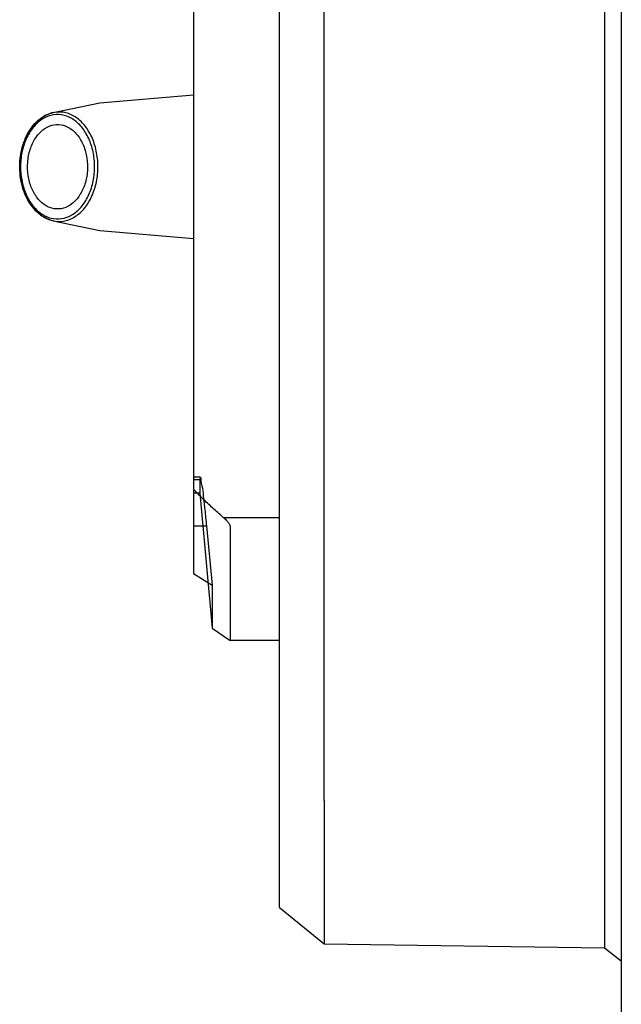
# Model space of a CAD drawing. Header units: millimetres. Extents: x 178516 to 426772, y -178579 to -115871.
# Tile 145 of 256: x 315842 to 315889, y -131823 to -131746. Entities that reach past the tile are written whole.
import ezdxf

# ---------------------------------------------------------------- set-up
doc = ezdxf.new("R2010")
doc.units = ezdxf.units.MM
doc.header["$MEASUREMENT"] = 0
doc.layers.get('0').update_dxf_attribs({"color": 252, "lineweight": 5})
doc.layers.add('AHU03-3-68634OBJ', color=7, linetype='Continuous')
doc.layers.add('EC-MTR_250-0_7OBJ', color=7, linetype='Continuous')
doc.layers.add('IS_centrale', color=7, linetype='Continuous', lineweight=13)

# ---------------------------------------------------------------- blocks, each defined once
blk = doc.blocks.new('VVS030s_FLX1_250_0.38kW_2.00x2v2_t')
at = {"layer": 'AHU03-3-68634OBJ', "color": 7, "linetype": 'Continuous'}
blk.add_line((240.973, 131.606), (240.973, 398.606), dxfattribs=at)
at = {"layer": 'EC-MTR_250-0_7OBJ', "color": 7, "linetype": 'Continuous'}
for p, q in [((242.273, 338.606), (240.973, 339.621)), ((264.173, 338.304), (242.273, 338.606)), ((242.273, 191.606), (242.273, 338.606)), ((264.173, 327.117), (264.173, 338.304)), ((267.673, 335.456), (264.173, 338.304)), ((267.673, 335.456), (267.673, 194.756)), ((264.173, 327.117), (264.173, 209.622)), ((267.673, 314.606), (271.507, 314.606)), ((272.923, 313.656), (271.507, 314.606)), ((271.507, 305.748), (271.507, 314.606)), ((272.923, 310.277), (272.923, 313.656)), ((273.873, 303.106), (272.923, 313.656)), ((274.373, 309.372), (272.923, 310.277)), ((273.37, 305.662), (272.923, 310.277)), ((274.373, 220.839), (274.373, 309.372)), ((274.373, 305.662), (273.37, 305.662)), ((272.061, 304.991), (267.673, 304.991)), ((273.873, 303.106), (274.373, 303.106)), ((273.873, 302.03), (273.873, 303.106)), ((273.856, 301.861), (274.373, 301.861)), ((274.373, 302.03), (273.873, 302.03)), ((281.685, 282.597), (274.373, 283.213)), ((285.335, 281.832), (281.685, 282.597)), ((285.335, 273.379), (281.685, 272.614)), ((281.685, 272.614), (274.373, 271.998))]:
    blk.add_line(p, q, dxfattribs=at)
for points, knots in [([(272.061, 304.991), (271.984, 305.058), (271.842, 305.188), (271.667, 305.389), (271.55, 305.571), (271.507, 305.695), (271.507, 305.748)], [0, 0, 0, 0, 0.319398, 0.601759, 0.834584, 1, 1, 1, 1]), ([(273.856, 301.861), (273.796, 301.861), (273.823, 302.214), (273.68, 302.591), (273.616, 303.447), (273.485, 304.463), (273.411, 305.243), (273.37, 305.662)], [0, 0, 0, 0, 0.046685, 0.179727, 0.392239, 0.671247, 1, 1, 1, 1]), ([(272.061, 304.991), (272.342, 304.748), (272.884, 304.266), (273.656, 303.535), (274.142, 303.044), (274.373, 302.8)], [0, 0, 0, 0, 0.349841, 0.683324, 1, 1, 1, 1]), ([(273.856, 301.861), (273.863, 301.861), (273.868, 301.897), (273.873, 301.944), (273.873, 301.999), (273.873, 302.03)], [0, 0, 0, 0, 0.123622, 0.454229, 1, 1, 1, 1]), ([(287.111, 274.714), (287.314, 275.025), (287.647, 275.727), (287.907, 276.88), (287.931, 278.088), (287.718, 279.26), (287.281, 280.306), (286.649, 281.147), (285.861, 281.714), (284.969, 281.941), (284.067, 281.789), (283.252, 281.286), (282.828, 280.782), (282.642, 280.498)], [0, 0, 0, 0, 0.096874, 0.19993, 0.305503, 0.409394, 0.507756, 0.598012, 0.679816, 0.755804, 0.831198, 0.911513, 1, 1, 1, 1]), ([(287.127, 274.847), (287.322, 275.146), (287.64, 275.817), (287.886, 276.914), (287.91, 278.061), (287.709, 279.173), (287.296, 280.169), (286.697, 280.973), (285.949, 281.517), (285.1, 281.74), (284.236, 281.601), (283.452, 281.121), (283.044, 280.637), (282.866, 280.364)], [0, 0, 0, 0, 0.097229, 0.200225, 0.304989, 0.408185, 0.506566, 0.596683, 0.678493, 0.754378, 0.829889, 0.910858, 1, 1, 1, 1]), ([(285.335, 281.832), (285.519, 281.792), (285.888, 281.664), (286.396, 281.345), (286.855, 280.904), (287.247, 280.359), (287.562, 279.728), (287.79, 279.031), (287.926, 278.29), (287.965, 277.529), (287.906, 276.77), (287.752, 276.037), (287.507, 275.353), (287.281, 274.933), (287.154, 274.738)], [0, 0, 0, 0, 0.067602, 0.138757, 0.214246, 0.29444, 0.378844, 0.466705, 0.557015, 0.648457, 0.739745, 0.829515, 0.916572, 1, 1, 1, 1]), ([(283.272, 279.838), (283.43, 280.08), (283.795, 280.503), (284.509, 280.892), (285.286, 280.938), (286.016, 280.636), (286.624, 280.051), (287.071, 279.245), (287.326, 278.288), (287.363, 277.261), (287.177, 276.259), (286.897, 275.644), (286.721, 275.373)], [0, 0, 0, 0, 0.097669, 0.184957, 0.26738, 0.351413, 0.443873, 0.547123, 0.658814, 0.77509, 0.891158, 1, 1, 1, 1]), ([(282.642, 280.498), (282.439, 280.186), (282.106, 279.484), (281.846, 278.331), (281.822, 277.123), (282.036, 275.951), (282.472, 274.905), (283.104, 274.064), (283.893, 273.497), (284.784, 273.27), (285.686, 273.422), (286.501, 273.925), (286.925, 274.429), (287.111, 274.714)], [0, 0, 0, 0, 0.096874, 0.19993, 0.305503, 0.409394, 0.507756, 0.598012, 0.679816, 0.755804, 0.831198, 0.911513, 1, 1, 1, 1]), ([(282.866, 280.364), (282.671, 280.065), (282.354, 279.395), (282.107, 278.297), (282.083, 277.15), (282.284, 276.038), (282.697, 275.042), (283.296, 274.238), (284.044, 273.694), (284.893, 273.471), (285.757, 273.61), (286.541, 274.09), (286.949, 274.574), (287.127, 274.847)], [0, 0, 0, 0, 0.097229, 0.200225, 0.304989, 0.408185, 0.506566, 0.596683, 0.678493, 0.754378, 0.829889, 0.910858, 1, 1, 1, 1]), ([(286.721, 275.373), (286.563, 275.131), (286.198, 274.708), (285.484, 274.319), (284.707, 274.273), (283.977, 274.575), (283.369, 275.16), (282.922, 275.966), (282.668, 276.923), (282.63, 277.95), (282.816, 278.952), (283.096, 279.567), (283.272, 279.838)], [0, 0, 0, 0, 0.097669, 0.184957, 0.26738, 0.351413, 0.443873, 0.547123, 0.658814, 0.77509, 0.891158, 1, 1, 1, 1]), ([(287.154, 274.738), (287.039, 274.562), (286.789, 274.236), (286.347, 273.831), (285.86, 273.536), (285.51, 273.417), (285.335, 273.379)], [0, 0, 0, 0, 0.271165, 0.527238, 0.769171, 1, 1, 1, 1])]:
    blk.add_open_spline(points, degree=3, knots=knots, dxfattribs=at)
blk = doc.blocks.new('A$C680519BF')
at = {"extrusion": (1.22461e-16, 0, -1)}
blk.add_blockref('VVS030s_FLX1_250_0.38kW_2.00x2v2_t', (2069.827, 89.5), dxfattribs=at)

msp = doc.modelspace()

# ---------------------------------------------------------------- block references
at = {"layer": 'IS_centrale', "xscale": -1, "rotation": 180}
msp.add_blockref('A$C680519BF', (318199.762, -131390.156), dxfattribs=at)

doc.saveas('drawing.dxf')
